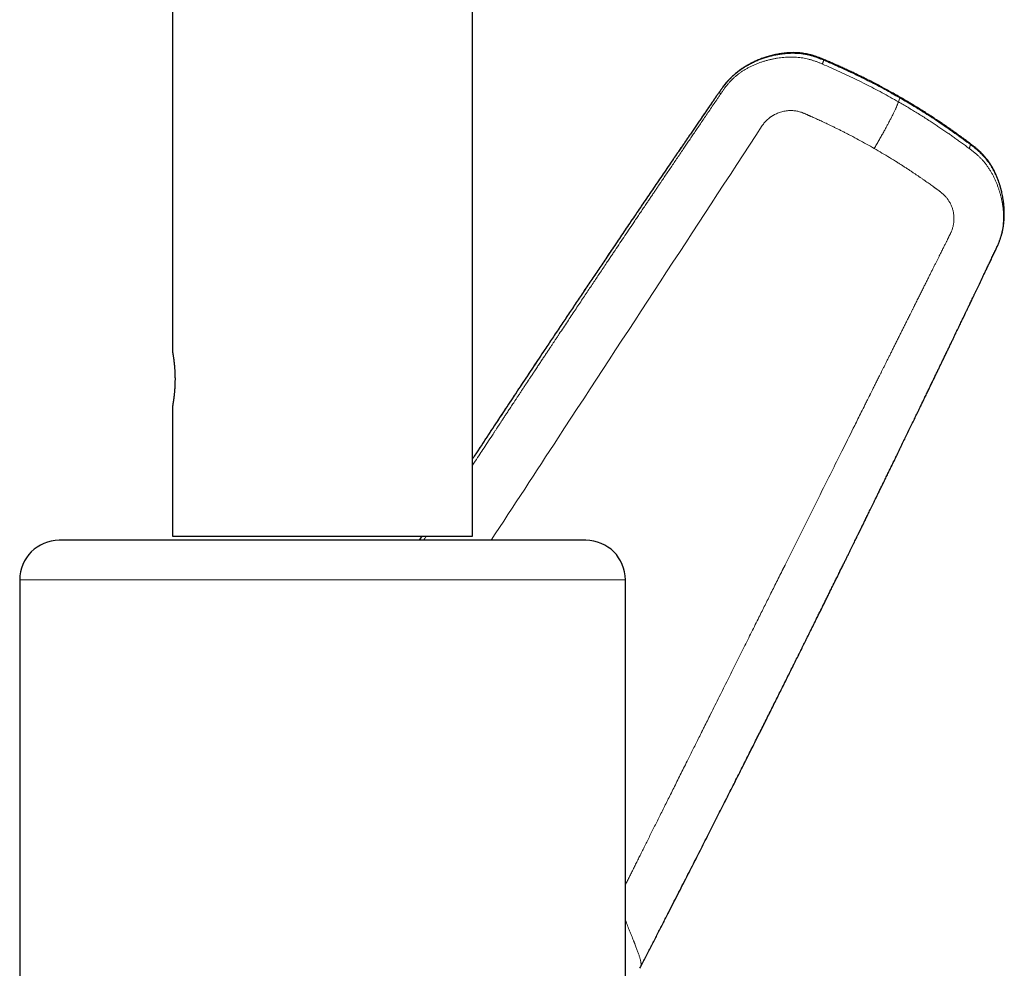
# Model space of a CAD drawing. Header units: millimetres. Extents: x 8 to 719, y 12 to 652.
# Tile 193 of 194: x 533 to 608, y 469 to 541. Entities that reach past the tile are written whole.
import ezdxf

# ---------------------------------------------------------------- set-up
doc = ezdxf.new("R2010")
doc.units = ezdxf.units.MM

msp = doc.modelspace()

# ---------------------------------------------------------------- linework, layer by layer
at = {"color": 7, "linetype": 'Continuous', "lineweight": 30}
for p, q in [((544.395, 610.4), (544.395, 515.55)), ((567.195, 501.5), (567.195, 610.4)), ((599.635, 534.873), (599.635, 534.873)), ((607.408, 524.612), (607.384, 524.507)), ((606.861, 523.155), (606.859, 523.151)), ((544.395, 511.35), (544.395, 501.5)), ((575.795, 501.2), (535.795, 501.2)), ((544.395, 501.5), (567.195, 501.5)), ((563.328, 501.5), (563.132, 501.2)), ((532.795, 498.2), (532.795, 459.164)), ((578.795, 459.164), (578.795, 498.2)), ((579.896, 468.676), (579.895, 468.673))]:
    msp.add_line(p, q, dxfattribs=at)
at = {"color": 252, "linetype": 'Continuous', "lineweight": 0}
for p, q in [((585.892, 535.197), (585.801, 535.065)), ((599.528, 534.517), (599.625, 534.819)), ((563.342, 501.5), (563.146, 501.2)), ((578.795, 498.2), (532.795, 498.2))]:
    msp.add_line(p, q, dxfattribs=at)
at = {"color": 7, "linetype": 'Continuous', "lineweight": 30}
for centre, start, end in [((535.795, 498.2), 90, 180), ((575.795, 498.2), 0, 90)]:
    msp.add_arc(centre, 3, start, end, dxfattribs=at)
for points, knots in [([(599.636, 534.874), (599.497, 534.953), (599.223, 535.11), (598.813, 535.338), (598.409, 535.559), (598.011, 535.771), (597.618, 535.977), (597.239, 536.171), (596.873, 536.354), (596.521, 536.528), (596.174, 536.695), (595.833, 536.856), (595.498, 537.011), (595.169, 537.161), (594.847, 537.305), (594.531, 537.445), (594.221, 537.58), (593.939, 537.701), (593.682, 537.808), (593.451, 537.899), (593.22, 537.982), (592.991, 538.053), (592.77, 538.112), (592.556, 538.158), (592.351, 538.194), (592.149, 538.221), (591.95, 538.24), (591.755, 538.251), (591.564, 538.255), (591.367, 538.253), (591.165, 538.243), (590.959, 538.226), (590.758, 538.203), (590.564, 538.176), (590.377, 538.143), (590.189, 538.106), (590.001, 538.063), (589.813, 538.015), (589.634, 537.965), (589.463, 537.913), (589.3, 537.859), (589.136, 537.8), (588.973, 537.738), (588.811, 537.672), (588.659, 537.605), (588.52, 537.541), (588.393, 537.478), (588.277, 537.419), (588.17, 537.361), (588.072, 537.306), (587.982, 537.254), (587.897, 537.202), (587.816, 537.152), (587.741, 537.104), (587.677, 537.062), (587.623, 537.025), (587.577, 536.993), (587.537, 536.966), (587.504, 536.942), (587.479, 536.924), (587.462, 536.911), (587.447, 536.9), (587.429, 536.887), (587.403, 536.868), (587.374, 536.845), (587.312, 536.798), (587.222, 536.727), (587.105, 536.63), (586.992, 536.531), (586.881, 536.429), (586.772, 536.323), (586.655, 536.203), (586.529, 536.066), (586.397, 535.909), (586.263, 535.74), (586.128, 535.557), (585.989, 535.362), (585.846, 535.155), (585.697, 534.939), (585.543, 534.714), (585.382, 534.48), (585.216, 534.237), (585.044, 533.986), (584.865, 533.726), (584.681, 533.458), (584.491, 533.18), (584.295, 532.894), (584.093, 532.599), (583.885, 532.295), (583.664, 531.972), (583.43, 531.629), (583.181, 531.264), (582.926, 530.892), (582.669, 530.514), (582.249, 529.899), (581.67, 529.049), (580.936, 527.969), (580.208, 526.898), (579.489, 525.836), (578.777, 524.783), (578.072, 523.74), (577.403, 522.748), (576.769, 521.807), (576.17, 520.915), (575.577, 520.031), (574.988, 519.154), (574.406, 518.283), (573.828, 517.418), (573.254, 516.559), (572.576, 515.541), (571.794, 514.365), (570.908, 513.032), (570.028, 511.704), (569.155, 510.382), (568.287, 509.068), (567.635, 508.077), (567.271, 507.524), (567.195, 507.407)], [0, 0, 0, 0, 0.009759, 0.019338, 0.028738, 0.037958, 0.046997, 0.055854, 0.06404, 0.072063, 0.079926, 0.087626, 0.095164, 0.102542, 0.109759, 0.116816, 0.123715, 0.130457, 0.135645, 0.140736, 0.145733, 0.150633, 0.155434, 0.159773, 0.164025, 0.168187, 0.17226, 0.176245, 0.180142, 0.183954, 0.188295, 0.192521, 0.196634, 0.200632, 0.204516, 0.208285, 0.21237, 0.21631, 0.220104, 0.223752, 0.227254, 0.230611, 0.234381, 0.237952, 0.241323, 0.244495, 0.247326, 0.249978, 0.252453, 0.254749, 0.256868, 0.258809, 0.260868, 0.26268, 0.264247, 0.265566, 0.266687, 0.267669, 0.268511, 0.269214, 0.269526, 0.269837, 0.270304, 0.270947, 0.271754, 0.272596, 0.2757, 0.278787, 0.281858, 0.284912, 0.28798, 0.291185, 0.295156, 0.299336, 0.303727, 0.308332, 0.31325, 0.318386, 0.323738, 0.329304, 0.335085, 0.341082, 0.347294, 0.353722, 0.360366, 0.367225, 0.374299, 0.381587, 0.38909, 0.396806, 0.405541, 0.414534, 0.423785, 0.433147, 0.44248, 0.469365, 0.496001, 0.522393, 0.548541, 0.574448, 0.600116, 0.625549, 0.64761, 0.669494, 0.691201, 0.712733, 0.734091, 0.755277, 0.776308, 0.797261, 0.830052, 0.86268, 0.89515, 0.927465, 0.959525, 0.991438, 1, 1, 1, 1]), ([(607.41, 524.612), (607.412, 524.619), (607.426, 524.677), (607.448, 524.781), (607.475, 524.923), (607.497, 525.056), (607.516, 525.182), (607.53, 525.3), (607.541, 525.407), (607.55, 525.504), (607.556, 525.588), (607.561, 525.663), (607.564, 525.721), (607.565, 525.766), (607.567, 525.798), (607.567, 525.823), (607.568, 525.849), (607.569, 525.882), (607.57, 525.925), (607.57, 525.978), (607.571, 526.041), (607.57, 526.112), (607.567, 526.252), (607.558, 526.457), (607.536, 526.726), (607.506, 526.972), (607.471, 527.197), (607.434, 527.4), (607.402, 527.555), (607.377, 527.662), (607.364, 527.72), (607.351, 527.773), (607.339, 527.82), (607.328, 527.863), (607.318, 527.901), (607.309, 527.933), (607.303, 527.957), (607.296, 527.982), (607.288, 528.009), (607.28, 528.039), (607.271, 528.071), (607.259, 528.11), (607.245, 528.159), (607.227, 528.217), (607.206, 528.284), (607.181, 528.36), (607.151, 528.446), (607.117, 528.542), (607.078, 528.648), (607.033, 528.762), (606.982, 528.885), (606.925, 529.016), (606.861, 529.154), (606.789, 529.298), (606.709, 529.449), (606.624, 529.598), (606.535, 529.743), (606.443, 529.884), (606.341, 530.028), (606.231, 530.175), (606.11, 530.323), (605.982, 530.469), (605.846, 530.612), (605.703, 530.752), (605.55, 530.891), (605.387, 531.029), (605.204, 531.174), (605.001, 531.329), (604.779, 531.495), (604.548, 531.665), (604.309, 531.839), (604.062, 532.017), (603.812, 532.196), (603.559, 532.375), (603.304, 532.554), (603.04, 532.736), (602.769, 532.921), (602.479, 533.115), (602.168, 533.32), (601.837, 533.535), (601.495, 533.753), (601.144, 533.973), (600.782, 534.196), (600.409, 534.421), (600.026, 534.648), (599.767, 534.798), (599.636, 534.874)], [0, 0, 0, 0, 0.001772, 0.012717, 0.023047, 0.032766, 0.041874, 0.050374, 0.058266, 0.065007, 0.071186, 0.076511, 0.080937, 0.083782, 0.086072, 0.087807, 0.089268, 0.091628, 0.094712, 0.098521, 0.103055, 0.108283, 0.113694, 0.133001, 0.152293, 0.171585, 0.186254, 0.200986, 0.21578, 0.220231, 0.224602, 0.228537, 0.231997, 0.234983, 0.238046, 0.240368, 0.242025, 0.243502, 0.245905, 0.247996, 0.250186, 0.253107, 0.256766, 0.261079, 0.266105, 0.271844, 0.278296, 0.285599, 0.293641, 0.302423, 0.311944, 0.322204, 0.333, 0.344509, 0.356731, 0.369668, 0.381209, 0.393272, 0.405861, 0.418978, 0.432626, 0.446805, 0.460653, 0.474963, 0.489732, 0.504953, 0.520621, 0.539824, 0.559663, 0.580142, 0.601262, 0.623025, 0.645433, 0.667154, 0.689453, 0.71233, 0.735786, 0.759822, 0.78733, 0.815559, 0.844508, 0.874175, 0.90456, 0.93566, 0.967474, 1, 1, 1, 1]), ([(606.86, 523.151), (606.882, 523.195), (606.924, 523.283), (606.985, 523.415), (607.045, 523.546), (607.101, 523.675), (607.153, 523.801), (607.197, 523.914), (607.234, 524.014), (607.264, 524.1), (607.292, 524.182), (607.317, 524.261), (607.339, 524.335), (607.358, 524.404), (607.374, 524.46), (607.383, 524.494), (607.386, 524.507)], [0, 0, 0, 0, 0.095112, 0.189553, 0.282668, 0.373888, 0.46275, 0.548913, 0.611685, 0.672913, 0.732755, 0.791494, 0.849559, 0.907401, 0.964983, 1, 1, 1, 1]), ([(579.896, 468.676), (579.962, 468.804), (580.163, 469.194), (580.497, 469.843), (580.896, 470.619), (581.29, 471.386), (581.678, 472.144), (582.054, 472.878), (582.418, 473.59), (582.77, 474.278), (583.117, 474.958), (583.459, 475.629), (583.797, 476.292), (584.13, 476.947), (584.459, 477.593), (584.783, 478.23), (585.102, 478.86), (585.415, 479.477), (585.722, 480.082), (586.022, 480.675), (586.318, 481.26), (586.611, 481.84), (586.902, 482.415), (587.189, 482.985), (587.472, 483.547), (587.751, 484.1), (588.023, 484.642), (588.29, 485.172), (588.55, 485.69), (588.807, 486.2), (589.06, 486.705), (589.311, 487.205), (589.559, 487.701), (589.802, 488.187), (590.041, 488.665), (590.276, 489.134), (590.506, 489.595), (590.736, 490.055), (590.965, 490.515), (591.194, 490.975), (591.418, 491.424), (591.637, 491.864), (591.852, 492.295), (592.057, 492.707), (592.254, 493.103), (592.442, 493.482), (592.626, 493.853), (592.805, 494.215), (592.981, 494.568), (593.151, 494.913), (593.318, 495.249), (593.48, 495.576), (593.638, 495.895), (593.79, 496.204), (593.938, 496.502), (594.08, 496.79), (594.219, 497.072), (594.368, 497.372), (594.525, 497.691), (594.691, 498.026), (594.85, 498.35), (595.004, 498.663), (595.153, 498.965), (595.296, 499.255), (595.43, 499.527), (595.555, 499.781), (595.671, 500.017), (595.783, 500.244), (595.89, 500.462), (595.992, 500.67), (596.09, 500.87), (596.184, 501.061), (596.273, 501.243), (596.347, 501.393), (596.405, 501.512), (596.447, 501.598), (596.485, 501.676), (596.517, 501.74), (596.543, 501.792), (596.563, 501.835), (596.584, 501.876), (596.606, 501.922), (596.633, 501.977), (596.665, 502.042), (596.702, 502.116), (596.743, 502.201), (596.79, 502.296), (596.842, 502.402), (596.899, 502.519), (596.962, 502.647), (597.029, 502.784), (597.101, 502.932), (597.178, 503.088), (597.259, 503.254), (597.345, 503.429), (597.436, 503.616), (597.533, 503.815), (597.636, 504.025), (597.744, 504.245), (597.857, 504.476), (597.974, 504.718), (598.097, 504.97), (598.238, 505.257), (598.394, 505.576), (598.562, 505.923), (598.73, 506.266), (598.895, 506.605), (599.058, 506.939), (599.218, 507.268), (599.395, 507.633), (599.589, 508.031), (599.798, 508.461), (600.002, 508.883), (600.204, 509.298), (600.402, 509.707), (600.598, 510.11), (600.788, 510.504), (600.975, 510.888), (601.156, 511.264), (601.333, 511.63), (601.503, 511.98), (601.665, 512.316), (601.82, 512.637), (601.971, 512.949), (602.118, 513.253), (602.26, 513.549), (602.397, 513.832), (602.526, 514.101), (602.65, 514.358), (602.77, 514.607), (602.887, 514.849), (603.01, 515.105), (603.139, 515.373), (603.274, 515.654), (603.404, 515.925), (603.529, 516.185), (603.65, 516.436), (603.765, 516.677), (603.873, 516.9), (603.971, 517.106), (604.062, 517.296), (604.15, 517.478), (604.233, 517.652), (604.315, 517.823), (604.396, 517.991), (604.458, 518.12), (604.5, 518.208), (604.524, 518.259), (604.551, 518.315), (604.582, 518.379), (604.617, 518.452), (604.656, 518.534), (604.7, 518.626), (604.748, 518.727), (604.801, 518.836), (604.857, 518.954), (604.918, 519.081), (604.985, 519.221), (605.059, 519.376), (605.14, 519.546), (605.227, 519.727), (605.318, 519.918), (605.411, 520.113), (605.506, 520.312), (605.603, 520.513), (605.703, 520.723), (605.807, 520.942), (605.916, 521.17), (606.029, 521.406), (606.15, 521.66), (606.28, 521.932), (606.418, 522.223), (606.562, 522.524), (606.71, 522.835), (606.811, 523.047), (606.862, 523.154)], [0, 0, 0, 0, 0.007115, 0.021664, 0.036035, 0.050226, 0.064239, 0.078073, 0.090952, 0.103673, 0.116234, 0.128637, 0.140881, 0.152965, 0.164891, 0.176658, 0.188266, 0.199715, 0.210805, 0.221742, 0.232525, 0.243155, 0.253821, 0.264328, 0.274676, 0.284865, 0.294895, 0.304591, 0.314135, 0.323525, 0.332761, 0.342028, 0.351136, 0.360084, 0.368872, 0.377501, 0.38597, 0.39428, 0.4029, 0.411342, 0.419604, 0.427688, 0.435594, 0.44332, 0.450442, 0.457404, 0.464208, 0.470853, 0.477339, 0.483666, 0.489834, 0.495844, 0.501694, 0.507386, 0.512821, 0.518107, 0.523265, 0.5283, 0.534657, 0.540807, 0.54675, 0.552486, 0.558016, 0.563339, 0.568456, 0.572964, 0.577299, 0.58146, 0.585448, 0.589261, 0.592902, 0.596422, 0.599763, 0.602925, 0.604678, 0.606266, 0.607682, 0.608928, 0.609802, 0.610567, 0.61125, 0.612077, 0.613094, 0.614277, 0.615644, 0.617194, 0.618927, 0.620881, 0.623024, 0.625357, 0.62788, 0.630593, 0.633443, 0.636476, 0.639692, 0.643091, 0.646749, 0.650598, 0.654637, 0.658867, 0.663288, 0.667899, 0.672702, 0.679068, 0.685439, 0.691723, 0.697922, 0.704036, 0.710063, 0.716006, 0.724037, 0.731906, 0.739613, 0.747159, 0.754691, 0.762056, 0.769252, 0.776279, 0.783138, 0.789829, 0.796351, 0.80236, 0.808218, 0.813925, 0.819483, 0.82489, 0.830146, 0.834965, 0.83965, 0.844202, 0.84862, 0.852906, 0.858208, 0.863329, 0.868269, 0.873027, 0.877605, 0.882001, 0.886217, 0.88982, 0.89328, 0.896596, 0.899768, 0.902797, 0.905963, 0.908955, 0.909859, 0.910757, 0.911771, 0.912935, 0.914248, 0.915762, 0.917436, 0.919269, 0.921262, 0.923415, 0.925728, 0.9282, 0.931104, 0.934201, 0.937491, 0.940975, 0.944652, 0.948162, 0.951831, 0.955661, 0.95965, 0.963798, 0.968107, 0.972575, 0.977674, 0.982966, 0.988451, 0.994129, 1, 1, 1, 1]), ([(544.395, 515.55), (544.395, 515.55), (544.395, 515.549), (544.396, 515.543), (544.397, 515.535), (544.4, 515.522), (544.403, 515.506), (544.406, 515.486), (544.41, 515.462), (544.415, 515.435), (544.42, 515.405), (544.426, 515.371), (544.432, 515.335), (544.439, 515.294), (544.446, 515.251), (544.453, 515.204), (544.461, 515.154), (544.469, 515.101), (544.477, 515.045), (544.485, 514.987), (544.493, 514.926), (544.501, 514.862), (544.509, 514.796), (544.517, 514.726), (544.525, 514.654), (544.533, 514.58), (544.54, 514.505), (544.547, 514.428), (544.554, 514.349), (544.56, 514.268), (544.566, 514.185), (544.571, 514.1), (544.576, 514.013), (544.58, 513.927), (544.583, 513.84), (544.586, 513.755), (544.588, 513.668), (544.589, 513.58), (544.59, 513.492), (544.59, 513.403), (544.589, 513.313), (544.587, 513.225), (544.585, 513.139), (544.583, 513.054), (544.579, 512.969), (544.575, 512.885), (544.571, 512.802), (544.566, 512.719), (544.56, 512.637), (544.554, 512.557), (544.548, 512.479), (544.541, 512.403), (544.534, 512.329), (544.526, 512.256), (544.519, 512.185), (544.511, 512.116), (544.502, 512.049), (544.494, 511.985), (544.486, 511.923), (544.478, 511.864), (544.47, 511.808), (544.462, 511.754), (544.454, 511.704), (544.447, 511.655), (544.44, 511.61), (544.433, 511.569), (544.427, 511.531), (544.421, 511.497), (544.415, 511.466), (544.411, 511.439), (544.406, 511.415), (544.403, 511.395), (544.4, 511.378), (544.397, 511.365), (544.396, 511.356), (544.395, 511.351), (544.395, 511.35), (544.395, 511.35)], [0, 0, 0, 0, 0.013021, 0.026065, 0.039177, 0.052313, 0.065714, 0.079138, 0.092638, 0.106162, 0.119183, 0.132226, 0.145441, 0.158657, 0.171964, 0.185272, 0.198757, 0.212267, 0.225422, 0.2386, 0.251952, 0.265303, 0.278749, 0.292194, 0.305821, 0.319472, 0.332719, 0.34599, 0.359441, 0.372893, 0.386443, 0.399992, 0.413732, 0.427498, 0.440595, 0.453715, 0.467015, 0.480315, 0.493713, 0.50711, 0.520696, 0.534307, 0.547245, 0.560206, 0.573339, 0.586471, 0.599697, 0.612923, 0.626326, 0.639754, 0.652772, 0.665813, 0.679023, 0.692234, 0.705536, 0.718838, 0.732316, 0.745818, 0.759029, 0.772263, 0.785674, 0.799084, 0.81259, 0.826097, 0.839787, 0.853503, 0.866722, 0.879964, 0.893389, 0.906813, 0.920336, 0.933859, 0.947573, 0.961313, 0.974345, 0.9874, 1, 1, 1, 1])]:
    msp.add_open_spline(points, degree=3, knots=knots, dxfattribs=at)
at = {"color": 252, "linetype": 'Continuous', "lineweight": 0}
for points, knots in [([(593.86, 537.674), (593.782, 537.707), (593.624, 537.772), (593.386, 537.865), (593.145, 537.949), (592.901, 538.022), (592.655, 538.083), (592.407, 538.131), (592.159, 538.167), (591.91, 538.192), (591.636, 538.205), (591.336, 538.205), (591.011, 538.186), (590.688, 538.151), (590.367, 538.101), (590.048, 538.036), (589.732, 537.957), (589.421, 537.866), (589.113, 537.762), (588.812, 537.644), (588.515, 537.513), (588.226, 537.368), (587.944, 537.21), (587.67, 537.038), (587.406, 536.852), (587.152, 536.652), (586.91, 536.438), (586.681, 536.212), (586.465, 535.973), (586.265, 535.721), (586.075, 535.461), (585.953, 535.285), (585.892, 535.196)], [0, 0, 0, 0, 0.028213, 0.056399, 0.084562, 0.112712, 0.140868, 0.168518, 0.196139, 0.223726, 0.25129, 0.287077, 0.322881, 0.358713, 0.394564, 0.430419, 0.466254, 0.502042, 0.537773, 0.573455, 0.609104, 0.644736, 0.680371, 0.716002, 0.751612, 0.787185, 0.822711, 0.858192, 0.893625, 0.929051, 0.964514, 1, 1, 1, 1]), ([(593.757, 537.386), (593.69, 537.414), (593.556, 537.471), (593.351, 537.553), (593.141, 537.629), (592.926, 537.699), (592.707, 537.76), (592.484, 537.812), (592.259, 537.854), (592.029, 537.886), (591.795, 537.909), (591.556, 537.921), (591.314, 537.924), (591.071, 537.917), (590.826, 537.9), (590.582, 537.874), (590.339, 537.84), (590.098, 537.798), (589.857, 537.747), (589.615, 537.688), (589.374, 537.621), (589.133, 537.544), (588.895, 537.459), (588.66, 537.365), (588.43, 537.262), (588.205, 537.152), (587.986, 537.033), (587.772, 536.905), (587.575, 536.775), (587.395, 536.645), (587.23, 536.515), (587.071, 536.378), (586.918, 536.236), (586.773, 536.087), (586.625, 535.923), (586.478, 535.745), (586.331, 535.552), (586.192, 535.356), (586.102, 535.224), (586.057, 535.158)], [0, 0, 0, 0, 0.02493, 0.050214, 0.075837, 0.101793, 0.128058, 0.154133, 0.180474, 0.207071, 0.233906, 0.261452, 0.289203, 0.317155, 0.345298, 0.37362, 0.401594, 0.429707, 0.457937, 0.486262, 0.515179, 0.544155, 0.573173, 0.602223, 0.631293, 0.659859, 0.688422, 0.71696, 0.745457, 0.769595, 0.793679, 0.817697, 0.84164, 0.865505, 0.889292, 0.917212, 0.944977, 0.972574, 1, 1, 1, 1]), ([(593.86, 537.673), (593.857, 537.666), (593.85, 537.65), (593.84, 537.624), (593.829, 537.597), (593.818, 537.567), (593.806, 537.535), (593.794, 537.5), (593.782, 537.464), (593.77, 537.426), (593.761, 537.399), (593.757, 537.386)], [0, 0, 0, 0, 0.0820946, 0.1717309, 0.26891, 0.3736329, 0.4859002, 0.603507, 0.7283923, 0.8605565, 1, 1, 1, 1]), ([(599.625, 534.819), (599.438, 534.925), (599.065, 535.138), (598.501, 535.448), (597.933, 535.752), (597.361, 536.049), (596.785, 536.338), (596.207, 536.62), (595.625, 536.894), (595.039, 537.16), (594.452, 537.422), (594.058, 537.59), (593.86, 537.674)], [0, 0, 0, 0, 0.100043, 0.200107, 0.300174, 0.400233, 0.500267, 0.600264, 0.700212, 0.80013, 0.900069, 1, 1, 1, 1]), ([(593.757, 537.386), (593.978, 537.291), (594.419, 537.102), (595.077, 536.806), (595.732, 536.502), (596.383, 536.189), (597.026, 535.87), (597.661, 535.543), (598.288, 535.21), (598.911, 534.869), (599.322, 534.634), (599.528, 534.517)], [0, 0, 0, 0, 0.111772, 0.223625, 0.335549, 0.447534, 0.559569, 0.669643, 0.779746, 0.889868, 1, 1, 1, 1]), ([(585.801, 535.064), (585.388, 534.462), (584.562, 533.259), (583.328, 531.456), (582.101, 529.658), (580.88, 527.863), (579.665, 526.073), (578.456, 524.286), (577.253, 522.503), (575.953, 520.571), (574.558, 518.489), (573.068, 516.259), (571.586, 514.032), (570.111, 511.807), (568.647, 509.592), (567.677, 508.118), (567.195, 507.385)], [0, 0, 0, 0, 0.065771, 0.13129, 0.19658, 0.261653, 0.326521, 0.391194, 0.455685, 0.520003, 0.600633, 0.681033, 0.761227, 0.841241, 0.921101, 1, 1, 1, 1]), ([(585.801, 534.78), (585.71, 534.646), (585.53, 534.381), (585.263, 533.988), (585.002, 533.603), (584.747, 533.228), (584.498, 532.861), (584.26, 532.51), (584.032, 532.173), (583.814, 531.851), (583.6, 531.535), (583.391, 531.226), (583.167, 530.896), (582.931, 530.547), (582.682, 530.178), (582.439, 529.818), (582.201, 529.466), (581.968, 529.121), (581.74, 528.784), (581.539, 528.486), (581.408, 528.291), (581.344, 528.196), (581.324, 528.167), (581.305, 528.138), (581.285, 528.109), (581.262, 528.075), (581.194, 527.974), (581.082, 527.808), (580.921, 527.568), (580.753, 527.318), (580.578, 527.058), (580.386, 526.774), (580.179, 526.466), (579.956, 526.134), (579.736, 525.807), (579.463, 525.401), (579.137, 524.916), (578.759, 524.352), (578.382, 523.791), (578.103, 523.374), (577.919, 523.099), (577.83, 522.965), (577.739, 522.831), (577.648, 522.695), (577.556, 522.557), (577.463, 522.418), (577.313, 522.194), (577.105, 521.882), (576.845, 521.493), (576.588, 521.11), (576.336, 520.732), (576.078, 520.345), (575.813, 519.948), (575.54, 519.538), (575.259, 519.118), (574.973, 518.688), (574.682, 518.25), (574.385, 517.804), (574.082, 517.349), (573.857, 517.01), (573.714, 516.795), (573.659, 516.712), (573.608, 516.636), (573.561, 516.565), (573.513, 516.493), (573.442, 516.386), (573.348, 516.243), (573.22, 516.051), (573.081, 515.842), (572.931, 515.615), (572.772, 515.375), (572.604, 515.122), (572.428, 514.856), (572.246, 514.582), (572.06, 514.3), (571.882, 514.033), (571.715, 513.78), (571.565, 513.552), (571.46, 513.394), (571.399, 513.302), (571.376, 513.267), (571.349, 513.226), (571.322, 513.185), (571.295, 513.144), (571.268, 513.104), (571.201, 513.002), (571.095, 512.841), (570.952, 512.625), (570.814, 512.416), (570.681, 512.215), (570.554, 512.022), (570.431, 511.837), (570.314, 511.659), (570.203, 511.49), (570.096, 511.328), (569.996, 511.176), (569.901, 511.032), (569.811, 510.896), (569.727, 510.769), (569.646, 510.645), (569.568, 510.527), (569.493, 510.413), (569.425, 510.309), (569.362, 510.214), (569.305, 510.128), (569.255, 510.051), (569.211, 509.985), (569.175, 509.93), (569.145, 509.885), (569.12, 509.846), (569.099, 509.815), (569.083, 509.79), (569.071, 509.772), (569.064, 509.762), (569.061, 509.757), (569.06, 509.755), (569.058, 509.751), (569.053, 509.745), (569.046, 509.735), (569.04, 509.725), (569.033, 509.715), (569.027, 509.704), (569.02, 509.694), (569.003, 509.669), (568.967, 509.615), (568.895, 509.504), (568.766, 509.308), (568.536, 508.958), (568.127, 508.336), (567.662, 507.628), (567.32, 507.105), (567.195, 506.914)], [0, 0, 0, 0, 0.014487, 0.028683, 0.04256, 0.056101, 0.069314, 0.082213, 0.094097, 0.105722, 0.117099, 0.128238, 0.139148, 0.152751, 0.166021, 0.178981, 0.19165, 0.204052, 0.216207, 0.228135, 0.236225, 0.237278, 0.238329, 0.239379, 0.240427, 0.241489, 0.243045, 0.251295, 0.259416, 0.268926, 0.278277, 0.287485, 0.299615, 0.311541, 0.323293, 0.3349, 0.355353, 0.375585, 0.395725, 0.415813, 0.420552, 0.425341, 0.430178, 0.435064, 0.44, 0.444986, 0.450022, 0.464131, 0.478621, 0.491881, 0.505446, 0.519316, 0.533488, 0.548262, 0.563348, 0.578745, 0.594451, 0.610462, 0.626775, 0.643385, 0.646824, 0.649879, 0.652399, 0.65495, 0.657531, 0.660143, 0.666421, 0.672869, 0.680767, 0.688908, 0.69729, 0.70654, 0.716067, 0.725872, 0.735954, 0.746311, 0.754624, 0.763106, 0.770709, 0.771571, 0.773017, 0.774494, 0.775962, 0.777422, 0.778873, 0.780315, 0.788345, 0.796095, 0.803563, 0.81075, 0.817654, 0.824275, 0.830613, 0.836668, 0.84244, 0.847928, 0.853042, 0.857883, 0.862451, 0.866745, 0.871112, 0.875156, 0.878877, 0.882275, 0.885351, 0.888105, 0.890538, 0.892403, 0.894022, 0.895395, 0.896523, 0.897406, 0.898044, 0.898436, 0.89854, 0.898578, 0.898583, 0.898943, 0.899302, 0.899662, 0.900021, 0.900381, 0.90074, 0.901099, 0.903076, 0.906603, 0.912897, 0.924118, 0.94409, 0.979541, 1, 1, 1, 1]), ([(586.057, 535.158), (586.014, 535.095), (585.929, 534.968), (585.843, 534.843), (585.801, 534.78)], [0, 0, 0, 0, 0.501913, 1, 1, 1, 1]), ([(585.892, 535.197), (585.918, 535.191), (585.969, 535.18), (586.028, 535.165), (586.057, 535.157)], [0, 0, 0, 0, 0.499996, 1, 1, 1, 1]), ([(599.635, 534.873), (599.636, 534.872), (599.638, 534.871), (599.637, 534.86), (599.632, 534.841), (599.627, 534.826), (599.625, 534.819)], [0, 0, 0, 0, 0.154549, 0.436264, 0.718041, 1, 1, 1, 1]), ([(599.625, 534.819), (599.81, 534.711), (600.182, 534.495), (600.734, 534.164), (601.283, 533.825), (601.827, 533.48), (602.367, 533.128), (602.902, 532.769), (603.432, 532.403), (603.956, 532.031), (604.479, 531.655), (604.823, 531.398), (604.995, 531.27)], [0, 0, 0, 0, 0.100043, 0.200107, 0.300175, 0.400233, 0.500267, 0.600264, 0.700212, 0.80013, 0.900069, 1, 1, 1, 1]), ([(599.528, 534.517), (599.522, 534.5), (599.511, 534.466), (599.493, 534.412), (599.471, 534.352), (599.445, 534.284), (599.414, 534.208), (599.379, 534.127), (599.341, 534.041), (599.3, 533.953), (599.256, 533.858), (599.207, 533.756), (599.153, 533.646), (599.095, 533.528), (599.034, 533.409), (598.972, 533.287), (598.91, 533.166), (598.843, 533.038), (598.777, 532.914), (598.713, 532.793), (598.651, 532.678), (598.588, 532.56), (598.521, 532.438), (598.45, 532.308), (598.374, 532.17), (598.293, 532.024), (598.209, 531.875), (598.125, 531.724), (598.039, 531.573), (597.953, 531.422), (597.867, 531.272), (597.781, 531.122), (597.724, 531.022), (597.695, 530.971)], [0, 0, 0, 0, 0.041671, 0.08334, 0.125009, 0.166682, 0.20835, 0.25001, 0.285724, 0.321439, 0.357152, 0.392869, 0.428586, 0.464299, 0.500013, 0.531273, 0.562529, 0.593777, 0.625027, 0.65004, 0.675053, 0.700054, 0.725039, 0.750013, 0.777985, 0.805973, 0.833977, 0.86199, 0.889993, 0.917492, 0.944995, 0.972497, 1, 1, 1, 1]), ([(604.911, 530.97), (604.811, 531.045), (604.614, 531.192), (604.321, 531.406), (604.035, 531.613), (603.756, 531.813), (603.483, 532.005), (603.201, 532.2), (602.909, 532.4), (602.609, 532.603), (602.314, 532.799), (601.998, 533.006), (601.659, 533.225), (601.298, 533.454), (600.941, 533.676), (600.587, 533.892), (600.235, 534.104), (599.882, 534.312), (599.646, 534.449), (599.528, 534.517)], [0, 0, 0, 0, 0.0579577, 0.114267, 0.1689551, 0.2220994, 0.2737981, 0.324149, 0.3818924, 0.4380539, 0.4927881, 0.5462494, 0.6140324, 0.6802651, 0.7452837, 0.8094271, 0.8730348, 0.936446, 1, 1, 1, 1]), ([(592.298, 533.668), (592.253, 533.686), (592.164, 533.722), (592.026, 533.766), (591.885, 533.802), (591.741, 533.828), (591.595, 533.846), (591.437, 533.855), (591.271, 533.855), (591.097, 533.843), (590.923, 533.819), (590.75, 533.783), (590.582, 533.737), (590.421, 533.681), (590.268, 533.618), (590.155, 533.563), (590.078, 533.522), (590.036, 533.499), (589.995, 533.474), (589.953, 533.449), (589.913, 533.423), (589.872, 533.397), (589.832, 533.369), (589.775, 533.329), (589.702, 533.273), (589.635, 533.216), (589.588, 533.175), (589.561, 533.15), (589.534, 533.124), (589.503, 533.094), (589.446, 533.037), (589.366, 532.95), (589.271, 532.832), (589.215, 532.749), (589.186, 532.708)], [0, 0, 0, 0, 0.0410104, 0.0820076, 0.1231589, 0.1646301, 0.2065829, 0.2491737, 0.298769, 0.3483254, 0.3980688, 0.4482227, 0.4990051, 0.5463141, 0.5931789, 0.6397734, 0.6534784, 0.6671798, 0.6808823, 0.6945904, 0.7083086, 0.7220414, 0.7357935, 0.7495693, 0.7816726, 0.814226, 0.8245613, 0.8349496, 0.8453927, 0.8567821, 0.8713588, 0.9144569, 0.957277, 1, 1, 1, 1]), ([(597.695, 530.971), (597.499, 531.083), (597.106, 531.307), (596.51, 531.634), (596.032, 531.888), (595.673, 532.075), (595.435, 532.197), (595.197, 532.318), (594.961, 532.436), (594.73, 532.55), (594.516, 532.655), (594.316, 532.752), (594.127, 532.842), (593.938, 532.931), (593.749, 533.02), (593.565, 533.105), (593.387, 533.186), (593.221, 533.261), (593.062, 533.333), (592.943, 533.386), (592.853, 533.426), (592.797, 533.451), (592.739, 533.476), (592.684, 533.501), (592.62, 533.529), (592.549, 533.56), (592.473, 533.593), (592.406, 533.622), (592.349, 533.646), (592.314, 533.661), (592.298, 533.668)], [0, 0, 0, 0, 0.112423, 0.224897, 0.337443, 0.381681, 0.425935, 0.470205, 0.514492, 0.557238, 0.598051, 0.63291, 0.667656, 0.702289, 0.73681, 0.771219, 0.803095, 0.834084, 0.861546, 0.889692, 0.899077, 0.910074, 0.920536, 0.930463, 0.939855, 0.955296, 0.969031, 0.98106, 0.991383, 1, 1, 1, 1]), ([(589.186, 532.708), (584.022, 524.802), (577.16, 514.299), (570.296, 503.797), (568.598, 501.2)], [0, 0, 0, 0, 0.75271, 1, 1, 1, 1]), ([(597.695, 530.971), (597.891, 530.858), (598.282, 530.631), (598.863, 530.28), (599.324, 529.995), (599.666, 529.779), (599.89, 529.635), (600.115, 529.49), (600.336, 529.345), (600.55, 529.203), (600.748, 529.071), (600.932, 528.946), (601.105, 528.828), (601.277, 528.71), (601.449, 528.591), (601.615, 528.475), (601.774, 528.362), (601.922, 528.257), (602.064, 528.155), (602.17, 528.079), (602.249, 528.022), (602.299, 527.985), (602.35, 527.948), (602.399, 527.913), (602.455, 527.872), (602.518, 527.826), (602.585, 527.777), (602.643, 527.734), (602.693, 527.697), (602.723, 527.674), (602.737, 527.664)], [0, 0, 0, 0, 0.112433, 0.224913, 0.337458, 0.381694, 0.425945, 0.470211, 0.514495, 0.557247, 0.598075, 0.632942, 0.66769, 0.702319, 0.736831, 0.771227, 0.803114, 0.834117, 0.861575, 0.8897, 0.899077, 0.910078, 0.920542, 0.930471, 0.939865, 0.955307, 0.969041, 0.981068, 0.991388, 1, 1, 1, 1]), ([(604.995, 531.269), (604.994, 531.263), (604.991, 531.25), (604.986, 531.229), (604.98, 531.206), (604.973, 531.181), (604.966, 531.155), (604.958, 531.128), (604.95, 531.099), (604.941, 531.069), (604.932, 531.037), (604.922, 531.004), (604.915, 530.982), (604.911, 530.97)], [0, 0, 0, 0, 0.0613243, 0.1292372, 0.2037394, 0.2848313, 0.3725136, 0.4667866, 0.5617094, 0.6624919, 0.7691343, 0.8816369, 1, 1, 1, 1]), ([(604.911, 530.97), (604.969, 530.927), (605.086, 530.839), (605.259, 530.703), (605.431, 530.561), (605.6, 530.409), (605.763, 530.251), (605.92, 530.084), (606.07, 529.91), (606.213, 529.728), (606.351, 529.536), (606.481, 529.337), (606.605, 529.129), (606.722, 528.914), (606.831, 528.694), (606.932, 528.47), (607.024, 528.243), (607.109, 528.013), (607.187, 527.779), (607.258, 527.541), (607.321, 527.298), (607.376, 527.052), (607.423, 526.803), (607.46, 526.552), (607.488, 526.302), (607.506, 526.051), (607.514, 525.802), (607.511, 525.553), (607.498, 525.318), (607.477, 525.095), (607.448, 524.887), (607.41, 524.681), (607.364, 524.477), (607.309, 524.276), (607.242, 524.067), (607.163, 523.85), (607.071, 523.626), (606.971, 523.406), (606.903, 523.262), (606.868, 523.19)], [0, 0, 0, 0, 0.024932, 0.050217, 0.075841, 0.101798, 0.128064, 0.154139, 0.180481, 0.207079, 0.233914, 0.261459, 0.289211, 0.317162, 0.345305, 0.373627, 0.4016, 0.429713, 0.457942, 0.486266, 0.515183, 0.544158, 0.573176, 0.602225, 0.631294, 0.65986, 0.688422, 0.71696, 0.745456, 0.769594, 0.793678, 0.817696, 0.841638, 0.865504, 0.889291, 0.91721, 0.944977, 0.972574, 1, 1, 1, 1]), ([(604.995, 531.27), (605.097, 531.192), (605.21, 531.106), (605.332, 531.008), (605.366, 530.981), (605.399, 530.954), (605.431, 530.927), (605.464, 530.899), (605.496, 530.872), (605.541, 530.833), (605.6, 530.781), (605.679, 530.709), (605.768, 530.624), (605.866, 530.526), (605.952, 530.435), (606.02, 530.359), (606.068, 530.305), (606.112, 530.254), (606.155, 530.202), (606.198, 530.149), (606.239, 530.096), (606.315, 529.998), (606.42, 529.852), (606.544, 529.663), (606.625, 529.529), (606.667, 529.456), (606.678, 529.436), (606.69, 529.415), (606.701, 529.395), (606.712, 529.375), (606.723, 529.354), (606.746, 529.313), (606.781, 529.246), (606.832, 529.145), (606.89, 529.026), (606.952, 528.889), (607.019, 528.732), (607.084, 528.567), (607.147, 528.395), (607.207, 528.217), (607.267, 528.026), (607.322, 527.829), (607.372, 527.628), (607.416, 527.432), (607.443, 527.292), (607.458, 527.212), (607.462, 527.186), (607.467, 527.161), (607.471, 527.135), (607.475, 527.109), (607.496, 526.979), (607.528, 526.746), (607.558, 526.406), (607.57, 526.067), (607.565, 525.727), (607.542, 525.388), (607.501, 525.067), (607.456, 524.809), (607.421, 524.663), (607.408, 524.612)], [0, 0, 0, 0, 0.051184, 0.056897, 0.062604, 0.068304, 0.073998, 0.079686, 0.085368, 0.091043, 0.103038, 0.117212, 0.133566, 0.152103, 0.172826, 0.183764, 0.192789, 0.201812, 0.210831, 0.219846, 0.228857, 0.237863, 0.269356, 0.300813, 0.328478, 0.331583, 0.334688, 0.337793, 0.340898, 0.344003, 0.347108, 0.350213, 0.362715, 0.377762, 0.395355, 0.415498, 0.43819, 0.463433, 0.486607, 0.511577, 0.538337, 0.566875, 0.593449, 0.621383, 0.647088, 0.650532, 0.653994, 0.657474, 0.660972, 0.664488, 0.668023, 0.713479, 0.758877, 0.804245, 0.849592, 0.8949, 0.940142, 0.978857, 1, 1, 1, 1]), ([(602.737, 527.664), (602.76, 527.646), (602.802, 527.614), (602.865, 527.563), (602.923, 527.512), (602.979, 527.46), (603.033, 527.406), (603.085, 527.351), (603.141, 527.288), (603.199, 527.218), (603.259, 527.139), (603.316, 527.059), (603.37, 526.976), (603.426, 526.882), (603.482, 526.776), (603.537, 526.658), (603.585, 526.54), (603.627, 526.421), (603.662, 526.303), (603.69, 526.185), (603.714, 526.062), (603.732, 525.933), (603.743, 525.8), (603.748, 525.666), (603.745, 525.532), (603.736, 525.398), (603.72, 525.271), (603.7, 525.152), (603.676, 525.042), (603.648, 524.934), (603.617, 524.834), (603.584, 524.743), (603.551, 524.66), (603.514, 524.576), (603.488, 524.52), (603.474, 524.49)], [0, 0, 0, 0, 0.0241837, 0.0456515, 0.0679549, 0.0896828, 0.1110378, 0.1325188, 0.1541458, 0.182155, 0.210096, 0.2380118, 0.265946, 0.2939417, 0.3307106, 0.3673657, 0.4040046, 0.4395194, 0.4738066, 0.5080891, 0.5424482, 0.5803635, 0.6181265, 0.6558427, 0.693618, 0.7315579, 0.7697665, 0.8019163, 0.8336967, 0.865166, 0.8968336, 0.9222501, 0.9472831, 0.9724285, 1, 1, 1, 1]), ([(603.474, 524.49), (603.474, 524.49), (603.473, 524.49), (603.472, 524.487), (603.468, 524.48), (603.46, 524.464), (603.447, 524.437), (603.429, 524.4), (603.405, 524.352), (603.376, 524.295), (603.342, 524.227), (603.305, 524.152), (603.265, 524.071), (603.221, 523.984), (603.174, 523.889), (603.123, 523.786), (603.067, 523.676), (603.009, 523.558), (602.946, 523.432), (602.88, 523.299), (602.806, 523.151), (602.724, 522.987), (602.634, 522.806), (602.538, 522.615), (602.438, 522.414), (602.333, 522.204), (602.224, 521.985), (602.11, 521.757), (601.992, 521.519), (601.867, 521.27), (601.737, 521.009), (601.601, 520.736), (601.459, 520.452), (601.313, 520.158), (601.161, 519.854), (601.004, 519.54), (600.884, 519.299), (600.803, 519.136), (600.762, 519.055), (600.722, 518.974), (600.682, 518.893), (600.642, 518.813), (600.554, 518.637), (600.426, 518.38), (600.259, 518.046), (600.108, 517.744), (599.967, 517.461), (599.834, 517.195), (599.705, 516.936), (599.571, 516.668), (599.434, 516.392), (599.293, 516.11), (599.156, 515.836), (599.025, 515.572), (598.898, 515.318), (598.775, 515.072), (598.657, 514.836), (598.544, 514.61), (598.436, 514.392), (598.332, 514.184), (598.233, 513.985), (598.14, 513.799), (598.053, 513.626), (597.973, 513.464), (597.896, 513.31), (597.824, 513.165), (597.754, 513.025), (597.687, 512.89), (597.623, 512.762), (597.563, 512.643), (597.509, 512.534), (597.459, 512.434), (597.414, 512.344), (597.374, 512.264), (597.346, 512.208), (597.329, 512.174), (597.322, 512.158), (597.314, 512.143), (597.306, 512.127), (597.298, 512.112), (597.291, 512.096), (597.283, 512.081), (597.261, 512.038), (597.214, 511.942), (597.117, 511.748), (596.944, 511.401), (596.634, 510.781), (596.082, 509.674), (595.097, 507.697), (593.336, 504.168), (591.862, 501.212), (590.905, 499.293), (590.879, 499.241), (590.853, 499.188), (590.826, 499.135), (590.8, 499.082), (590.774, 499.03), (590.707, 498.896), (590.561, 498.604), (590.344, 498.167), (590.093, 497.665), (589.857, 497.191), (589.626, 496.727), (589.4, 496.275), (589.171, 495.816), (588.924, 495.32), (588.657, 494.786), (588.372, 494.214), (588.082, 493.633), (587.788, 493.042), (587.488, 492.443), (587.185, 491.834), (586.876, 491.215), (586.563, 490.588), (586.246, 489.951), (585.923, 489.305), (585.597, 488.65), (585.295, 488.045), (585.018, 487.49), (584.81, 487.074), (584.68, 486.812), (584.628, 486.707), (584.611, 486.675), (584.595, 486.642), (584.579, 486.609), (584.561, 486.575), (584.478, 486.407), (584.327, 486.106), (584.112, 485.674), (583.899, 485.247), (583.689, 484.827), (583.463, 484.373), (583.221, 483.888), (582.964, 483.373), (582.713, 482.868), (582.467, 482.376), (582.228, 481.896), (581.996, 481.431), (581.77, 480.98), (581.551, 480.539), (581.335, 480.106), (581.123, 479.681), (580.915, 479.264), (580.713, 478.859), (580.516, 478.464), (580.325, 478.081), (580.139, 477.709), (579.959, 477.348), (579.785, 476.999), (579.616, 476.661), (579.453, 476.333), (579.296, 476.017), (579.144, 475.713), (578.997, 475.419), (578.881, 475.187), (578.815, 475.053), (578.795, 475.012)], [0, 0, 0, 0, 0.0000137, 0.0000403, 0.0001321, 0.0004706, 0.0010153, 0.0017664, 0.0027238, 0.0038874, 0.0052574, 0.0068338, 0.0084214, 0.0101746, 0.0120935, 0.0141781, 0.0164282, 0.0187994, 0.0213304, 0.0240211, 0.0268716, 0.0303172, 0.0339705, 0.0378316, 0.0419005, 0.0461772, 0.0505797, 0.0551827, 0.059986, 0.0649898, 0.0703023, 0.0758234, 0.0815533, 0.0874918, 0.093639, 0.0999949, 0.1065594, 0.1082164, 0.1098641, 0.1115022, 0.113131, 0.1147504, 0.1163604, 0.1238234, 0.13031, 0.1366298, 0.1421315, 0.1475003, 0.1527361, 0.157839, 0.1637405, 0.1694535, 0.1749781, 0.1803142, 0.1854619, 0.1904212, 0.1951921, 0.1997745, 0.2041684, 0.2083739, 0.212391, 0.2162197, 0.2196569, 0.2229267, 0.2260289, 0.2289636, 0.2317308, 0.2345215, 0.2371182, 0.2395209, 0.2417296, 0.2437443, 0.245565, 0.2471917, 0.2486245, 0.2489383, 0.2492522, 0.249566, 0.2498798, 0.2501937, 0.2505075, 0.2508213, 0.2511352, 0.2531078, 0.2566304, 0.2629207, 0.2741535, 0.294212, 0.3300307, 0.393993, 0.5082116, 0.50927, 0.5103305, 0.5113932, 0.5124581, 0.5135251, 0.5145942, 0.5156655, 0.5215961, 0.5323481, 0.5421233, 0.5520639, 0.561079, 0.570226, 0.5795048, 0.5889153, 0.6002901, 0.6118517, 0.6236001, 0.6355352, 0.6476571, 0.6599658, 0.6724612, 0.6851435, 0.6980124, 0.7110682, 0.7243107, 0.73774, 0.747787, 0.757936, 0.762975, 0.7636367, 0.7642988, 0.7649614, 0.7656243, 0.7662877, 0.7670313, 0.775802, 0.7845677, 0.7931995, 0.8016971, 0.8100607, 0.8206994, 0.831113, 0.8413015, 0.8512649, 0.8610031, 0.8703483, 0.8794764, 0.8883874, 0.8970811, 0.9057285, 0.9141498, 0.922345, 0.930314, 0.938057, 0.9455739, 0.9528646, 0.9599293, 0.9667679, 0.9733803, 0.9797667, 0.985927, 0.9918611, 0.9975692, 1, 1, 1, 1]), ([(579.953, 468.802), (579.953, 468.802), (579.953, 468.802), (579.953, 468.802), (579.953, 468.802), (579.953, 468.802), (579.954, 468.805), (579.957, 468.81), (579.961, 468.818), (579.968, 468.832), (579.978, 468.851), (579.992, 468.878), (580.01, 468.914), (580.033, 468.959), (580.062, 469.014), (580.095, 469.078), (580.132, 469.15), (580.176, 469.235), (580.226, 469.333), (580.283, 469.445), (580.346, 469.567), (580.415, 469.7), (580.488, 469.842), (580.566, 469.995), (580.65, 470.157), (580.738, 470.329), (580.83, 470.508), (580.926, 470.694), (581.024, 470.886), (581.128, 471.088), (581.236, 471.299), (581.349, 471.519), (581.464, 471.744), (581.582, 471.973), (581.701, 472.206), (581.825, 472.447), (581.953, 472.697), (582.085, 472.955), (582.221, 473.221), (582.361, 473.495), (582.505, 473.777), (582.654, 474.068), (582.805, 474.364), (582.96, 474.667), (583.117, 474.975), (583.278, 475.292), (583.456, 475.639), (583.649, 476.019), (583.859, 476.431), (584.075, 476.855), (584.296, 477.29), (584.522, 477.735), (584.749, 478.182), (584.976, 478.629), (585.204, 479.078), (585.436, 479.536), (585.673, 480.003), (585.914, 480.479), (586.159, 480.963), (586.409, 481.457), (586.663, 481.96), (586.921, 482.472), (587.182, 482.99), (587.446, 483.513), (587.713, 484.043), (587.984, 484.583), (588.262, 485.135), (588.546, 485.7), (588.837, 486.279), (589.132, 486.868), (589.433, 487.468), (589.717, 488.035), (589.982, 488.566), (590.23, 489.061), (590.481, 489.564), (590.736, 490.074), (590.994, 490.591), (591.256, 491.117), (591.521, 491.651), (591.791, 492.193), (592.065, 492.743), (592.323, 493.262), (592.564, 493.747), (592.787, 494.199), (593.014, 494.655), (593.243, 495.118), (593.51, 495.657), (593.812, 496.268), (594.148, 496.948), (594.48, 497.62), (594.808, 498.285), (595.131, 498.941), (595.45, 499.588), (595.755, 500.209), (596.047, 500.804), (596.326, 501.372), (596.601, 501.931), (596.87, 502.482), (597.136, 503.024), (597.396, 503.556), (597.652, 504.078), (597.902, 504.591), (598.148, 505.095), (598.388, 505.588), (598.624, 506.071), (598.85, 506.535), (599.067, 506.981), (599.275, 507.408), (599.479, 507.826), (599.677, 508.235), (599.875, 508.643), (600.072, 509.049), (600.268, 509.452), (600.459, 509.846), (600.644, 510.229), (600.825, 510.602), (600.998, 510.959), (601.163, 511.3), (601.321, 511.626), (601.475, 511.945), (601.625, 512.257), (601.786, 512.59), (601.957, 512.943), (602.138, 513.318), (602.315, 513.685), (602.489, 514.046), (602.66, 514.401), (602.828, 514.751), (603.009, 515.126), (603.201, 515.525), (603.404, 515.948), (603.604, 516.364), (603.8, 516.773), (603.993, 517.175), (604.182, 517.569), (604.367, 517.955), (604.536, 518.306), (604.688, 518.624), (604.824, 518.908), (604.956, 519.185), (605.086, 519.455), (605.212, 519.718), (605.334, 519.974), (605.452, 520.22), (605.56, 520.447), (605.659, 520.654), (605.748, 520.842), (605.835, 521.023), (605.917, 521.196), (605.996, 521.361), (606.07, 521.516), (606.139, 521.66), (606.202, 521.793), (606.262, 521.918), (606.318, 522.036), (606.372, 522.149), (606.424, 522.258), (606.473, 522.361), (606.517, 522.453), (606.555, 522.533), (606.586, 522.599), (606.612, 522.652), (606.631, 522.693), (606.645, 522.723), (606.656, 522.745), (606.663, 522.76), (606.667, 522.769), (606.67, 522.774), (606.671, 522.776)], [0, 0, 0, 0, 0, 0.000001, 0.000002, 0.000008, 0.000032, 0.000127, 0.000284, 0.000502, 0.000891, 0.001389, 0.001998, 0.002875, 0.00391, 0.005105, 0.006459, 0.007972, 0.009855, 0.011938, 0.014221, 0.016703, 0.019385, 0.022213, 0.025234, 0.028448, 0.031854, 0.035269, 0.038858, 0.04262, 0.046556, 0.050665, 0.054948, 0.059144, 0.063493, 0.067996, 0.072652, 0.07746, 0.082421, 0.087533, 0.092796, 0.09821, 0.103774, 0.109384, 0.115137, 0.121033, 0.12707, 0.134559, 0.142251, 0.150146, 0.158239, 0.166531, 0.175019, 0.183201, 0.191554, 0.200076, 0.208767, 0.217624, 0.226645, 0.235831, 0.245182, 0.254701, 0.264389, 0.274071, 0.283922, 0.293944, 0.30414, 0.314705, 0.325458, 0.336404, 0.347547, 0.358893, 0.367952, 0.377143, 0.386467, 0.39593, 0.405534, 0.415282, 0.42518, 0.435231, 0.44544, 0.455811, 0.464074, 0.472438, 0.480903, 0.489469, 0.498135, 0.510852, 0.523444, 0.535898, 0.548205, 0.560355, 0.572339, 0.584151, 0.594819, 0.605331, 0.615681, 0.625864, 0.635878, 0.645717, 0.655378, 0.664859, 0.674156, 0.683268, 0.692193, 0.700929, 0.708991, 0.716883, 0.724605, 0.732155, 0.739535, 0.747175, 0.754622, 0.761879, 0.768949, 0.775834, 0.782539, 0.788699, 0.794707, 0.800578, 0.806324, 0.811959, 0.818999, 0.825894, 0.83266, 0.83931, 0.845853, 0.8523, 0.858656, 0.866578, 0.87437, 0.882033, 0.889567, 0.896968, 0.904229, 0.911342, 0.918294, 0.923637, 0.928866, 0.933974, 0.938954, 0.943798, 0.948496, 0.953041, 0.957425, 0.961011, 0.964469, 0.967794, 0.970981, 0.974025, 0.976922, 0.979514, 0.981965, 0.984274, 0.986434, 0.988444, 0.990541, 0.992436, 0.994125, 0.995605, 0.996875, 0.99777, 0.998516, 0.999113, 0.999462, 0.999726, 0.999906, 1, 1, 1, 1]), ([(606.671, 522.776), (606.703, 522.845), (606.769, 522.983), (606.835, 523.121), (606.868, 523.19)], [0, 0, 0, 0, 0.4980797, 1, 1, 1, 1]), ([(606.868, 523.19), (606.868, 523.181), (606.868, 523.167), (606.862, 523.157), (606.861, 523.155)], [0, 0, 0, 0, 0.733716, 1, 1, 1, 1]), ([(563.659, 501.5), (563.611, 501.426), (563.546, 501.326), (563.481, 501.226), (563.464, 501.2)], [0, 0, 0, 0, 0.744579, 1, 1, 1, 1]), ([(578.795, 472.329), (578.797, 472.323), (578.805, 472.303), (578.818, 472.268), (578.834, 472.225), (578.851, 472.182), (578.867, 472.14), (578.905, 472.045), (578.963, 471.899), (579.04, 471.705), (579.116, 471.517), (579.189, 471.335), (579.262, 471.154), (579.334, 470.975), (579.386, 470.843), (579.42, 470.759), (579.435, 470.721), (579.45, 470.683), (579.464, 470.646), (579.479, 470.609), (579.493, 470.573), (579.523, 470.497), (579.566, 470.384), (579.622, 470.238), (579.675, 470.098), (579.724, 469.966), (579.77, 469.839), (579.811, 469.72), (579.848, 469.608), (579.881, 469.503), (579.909, 469.405), (579.933, 469.315), (579.953, 469.231), (579.968, 469.155), (579.978, 469.087), (579.984, 469.026), (579.986, 468.972), (579.984, 468.925), (579.979, 468.885), (579.971, 468.852), (579.961, 468.824), (579.955, 468.809), (579.953, 468.802)], [0, 0, 0, 0, 0.0033009, 0.011596, 0.0197792, 0.0278509, 0.0358112, 0.0436604, 0.0821602, 0.1199286, 0.1569775, 0.1933151, 0.2289487, 0.2673397, 0.3048919, 0.3132075, 0.3214808, 0.3297118, 0.3379007, 0.3460474, 0.3541518, 0.3622141, 0.3969179, 0.4312403, 0.465186, 0.4987623, 0.5319784, 0.5648455, 0.5973775, 0.6295949, 0.661518, 0.6931663, 0.7245603, 0.7557244, 0.7866916, 0.8174939, 0.8481546, 0.8786893, 0.909122, 0.9394742, 0.9697606, 1, 1, 1, 1]), ([(579.953, 468.802), (579.943, 468.779), (579.926, 468.735), (579.905, 468.695), (579.896, 468.676)], [0, 0, 0, 0, 0.530904, 1, 1, 1, 1])]:
    msp.add_open_spline(points, degree=3, knots=knots, dxfattribs=at)

doc.saveas('drawing.dxf')
